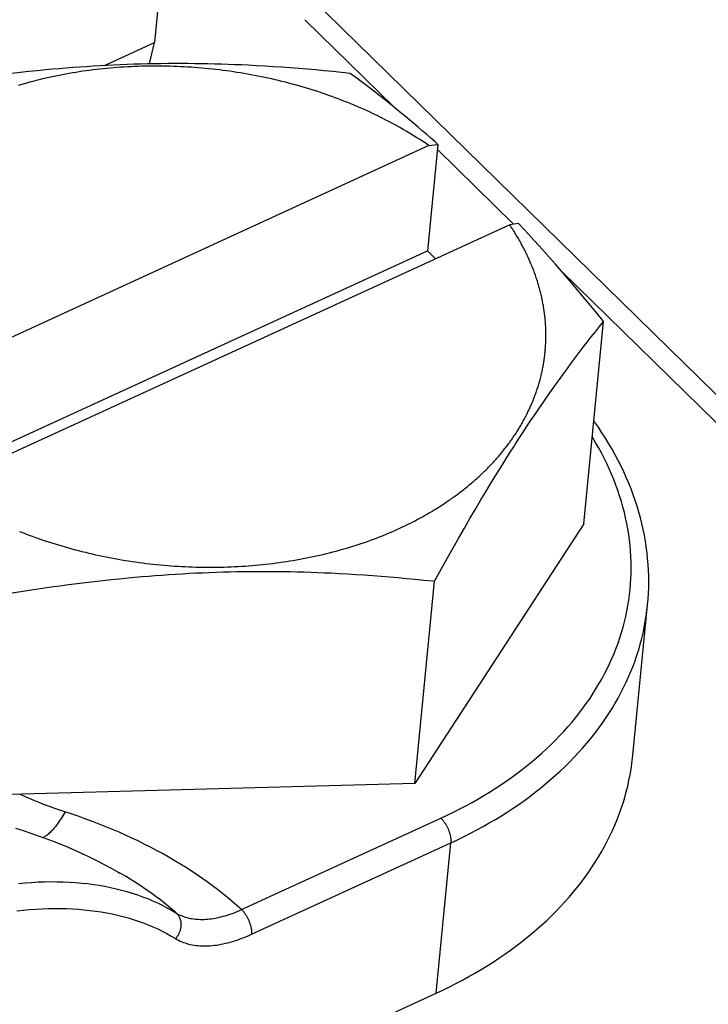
# Model space of a CAD drawing. Extents: x 0 to 594, y 0 to 420.
# Tile 54 of 101: x 514.49 to 516.31, y 109.19 to 111.8. Entities that reach past the tile are written whole.
import ezdxf

# ---------------------------------------------------------------- set-up
doc = ezdxf.new("R2010")
doc.units = 0
doc.header["$LTSCALE"] = 32.67
doc.layers.get('0').update_dxf_attribs({"linetype": 'CONTINUOUS'})

msp = doc.modelspace()

# ---------------------------------------------------------------- linework, layer by layer
at = {"color": 7, "linetype": 'CONTINUOUS'}
for p, q in [((515.3562, 116.9567), (514.8461, 111.7373)), ((515.2443, 111.7982), (515.4804, 111.5668)), ((514.8331, 111.681), (514.8461, 111.7373)), ((514.8992, 111.6818), (514.8813, 111.6817)), ((514.9171, 111.6818), (514.8992, 111.6818)), ((514.9349, 111.6817), (514.9171, 111.6818)), ((514.9528, 111.6816), (514.9349, 111.6817)), ((514.4906, 111.6581), (514.468, 111.6556)), ((514.5131, 111.6605), (514.4906, 111.6581)), ((514.5356, 111.6628), (514.5131, 111.6605)), ((514.5581, 111.665), (514.5356, 111.6628)), ((514.576, 111.6666), (514.5581, 111.665)), ((514.594, 111.6682), (514.576, 111.6666)), ((514.612, 111.6697), (514.594, 111.6682)), ((514.6299, 111.6711), (514.612, 111.6697)), ((514.629, 111.6571), (514.6201, 111.6555)), ((514.638, 111.6585), (514.629, 111.6571)), ((514.6479, 111.6724), (514.6299, 111.6711)), ((514.647, 111.66), (514.638, 111.6585)), ((514.656, 111.6613), (514.647, 111.66)), ((514.6659, 111.6736), (514.6479, 111.6724)), ((514.665, 111.6626), (514.656, 111.6613)), ((514.6741, 111.6638), (514.665, 111.6626)), ((514.6838, 111.6748), (514.6659, 111.6736)), ((514.6832, 111.665), (514.6741, 111.6638)), ((514.6923, 111.6661), (514.6832, 111.665)), ((514.7018, 111.6758), (514.6838, 111.6748)), ((514.7014, 111.6671), (514.6923, 111.6661)), ((514.7105, 111.6681), (514.7014, 111.6671)), ((514.7198, 111.6768), (514.7018, 111.6758)), ((514.7197, 111.669), (514.7105, 111.6681)), ((514.7289, 111.6699), (514.7197, 111.669)), ((514.7377, 111.6777), (514.7198, 111.6768)), ((514.7381, 111.6706), (514.7289, 111.6699)), ((514.7557, 111.6785), (514.7377, 111.6777)), ((514.7473, 111.6714), (514.7381, 111.6706)), ((514.7566, 111.672), (514.7473, 111.6714)), ((514.7737, 111.6792), (514.7557, 111.6785)), ((514.7658, 111.6726), (514.7566, 111.672)), ((514.7751, 111.6732), (514.7658, 111.6726)), ((514.7916, 111.6799), (514.7737, 111.6792)), ((514.7844, 111.6736), (514.7751, 111.6732)), ((514.7937, 111.674), (514.7844, 111.6736)), ((514.8096, 111.6804), (514.7916, 111.6799)), ((514.803, 111.6744), (514.7937, 111.674)), ((514.8123, 111.6747), (514.803, 111.6744)), ((514.8275, 111.6809), (514.8096, 111.6804)), ((514.8216, 111.6749), (514.8123, 111.6747)), ((514.831, 111.6751), (514.8216, 111.6749)), ((514.8455, 111.6812), (514.8275, 111.6809)), ((514.8403, 111.6751), (514.831, 111.6751)), ((514.8497, 111.6752), (514.8403, 111.6751)), ((514.8634, 111.6815), (514.8455, 111.6812)), ((514.859, 111.6751), (514.8497, 111.6752)), ((514.8684, 111.6751), (514.859, 111.6751)), ((514.8813, 111.6817), (514.8634, 111.6815)), ((514.8778, 111.6749), (514.8684, 111.6751)), ((514.8872, 111.6747), (514.8778, 111.6749)), ((514.8965, 111.6744), (514.8872, 111.6747)), ((514.9059, 111.674), (514.8965, 111.6744)), ((514.9153, 111.6736), (514.9059, 111.674)), ((514.9247, 111.6731), (514.9153, 111.6736)), ((514.9341, 111.6726), (514.9247, 111.6731)), ((514.9435, 111.672), (514.9341, 111.6726)), ((514.9528, 111.6713), (514.9435, 111.672)), ((514.9706, 111.6813), (514.9528, 111.6816)), ((514.9622, 111.6706), (514.9528, 111.6713)), ((514.9716, 111.6698), (514.9622, 111.6706)), ((514.9884, 111.681), (514.9706, 111.6813)), ((514.981, 111.669), (514.9716, 111.6698)), ((514.9903, 111.6681), (514.981, 111.669)), ((515.0062, 111.6806), (514.9884, 111.681)), ((514.9997, 111.6671), (514.9903, 111.6681)), ((515.0091, 111.666), (514.9997, 111.6671)), ((515.0239, 111.6801), (515.0062, 111.6806)), ((515.0184, 111.6649), (515.0091, 111.666)), ((515.0277, 111.6638), (515.0184, 111.6649)), ((515.0417, 111.6795), (515.0239, 111.6801)), ((515.0371, 111.6626), (515.0277, 111.6638)), ((515.0464, 111.6613), (515.0371, 111.6626)), ((515.0594, 111.6788), (515.0417, 111.6795)), ((515.0557, 111.6599), (515.0464, 111.6613)), ((515.065, 111.6585), (515.0557, 111.6599)), ((515.0772, 111.6781), (515.0594, 111.6788)), ((515.0742, 111.657), (515.065, 111.6585)), ((515.0835, 111.6555), (515.0742, 111.657)), ((515.0949, 111.6773), (515.0772, 111.6781)), ((515.1171, 111.6762), (515.0949, 111.6773)), ((515.1393, 111.6749), (515.1171, 111.6762)), ((515.1615, 111.6735), (515.1393, 111.6749)), ((515.1838, 111.6721), (515.1615, 111.6735)), ((515.2061, 111.6704), (515.1838, 111.6721)), ((515.2284, 111.6687), (515.2061, 111.6704)), ((515.2509, 111.6669), (515.2284, 111.6687)), ((515.2735, 111.6649), (515.2509, 111.6669)), ((515.2962, 111.6629), (515.2735, 111.6649)), ((515.319, 111.6607), (515.2962, 111.6629)), ((515.342, 111.6584), (515.319, 111.6607)), ((515.3652, 111.6559), (515.342, 111.6584)), ((515.3797, 111.6452), (515.3652, 111.6559)), ((514.5069, 111.6301), (514.4985, 111.6277)), ((514.5154, 111.6324), (514.5069, 111.6301)), ((514.524, 111.6346), (514.5154, 111.6324)), ((514.5325, 111.6368), (514.524, 111.6346)), ((514.5411, 111.639), (514.5325, 111.6368)), ((514.5498, 111.6411), (514.5411, 111.639)), ((514.5585, 111.6431), (514.5498, 111.6411)), ((514.5672, 111.645), (514.5585, 111.6431)), ((514.5759, 111.6469), (514.5672, 111.645)), ((514.5847, 111.6488), (514.5759, 111.6469)), ((514.5935, 111.6506), (514.5847, 111.6488)), ((514.6023, 111.6523), (514.5935, 111.6506)), ((514.6112, 111.6539), (514.6023, 111.6523)), ((514.6201, 111.6555), (514.6112, 111.6539)), ((515.0927, 111.6539), (515.0835, 111.6555)), ((515.102, 111.6522), (515.0927, 111.6539)), ((515.1112, 111.6505), (515.102, 111.6522)), ((515.1204, 111.6487), (515.1112, 111.6505)), ((515.1295, 111.6469), (515.1204, 111.6487)), ((515.1387, 111.645), (515.1295, 111.6469)), ((515.1478, 111.643), (515.1387, 111.645)), ((515.1569, 111.641), (515.1478, 111.643)), ((515.166, 111.6389), (515.1569, 111.641)), ((515.1751, 111.6368), (515.166, 111.6389)), ((515.1841, 111.6346), (515.1751, 111.6368)), ((515.1932, 111.6323), (515.1841, 111.6346)), ((515.2021, 111.63), (515.1932, 111.6323)), ((515.2111, 111.6276), (515.2021, 111.63)), ((515.394, 111.6344), (515.3797, 111.6452)), ((515.4082, 111.6236), (515.394, 111.6344)), ((515.22, 111.6252), (515.2111, 111.6276)), ((515.229, 111.6227), (515.22, 111.6252)), ((515.2378, 111.6201), (515.229, 111.6227)), ((515.2467, 111.6175), (515.2378, 111.6201)), ((515.2555, 111.6149), (515.2467, 111.6175)), ((515.2643, 111.6121), (515.2555, 111.6149)), ((515.273, 111.6093), (515.2643, 111.6121)), ((515.2818, 111.6065), (515.273, 111.6093)), ((515.2904, 111.6036), (515.2818, 111.6065)), ((515.2991, 111.6006), (515.2904, 111.6036)), ((515.4223, 111.6127), (515.4082, 111.6236)), ((515.4364, 111.6018), (515.4223, 111.6127)), ((515.3077, 111.5976), (515.2991, 111.6006)), ((515.3163, 111.5946), (515.3077, 111.5976)), ((515.3248, 111.5914), (515.3163, 111.5946)), ((515.3333, 111.5883), (515.3248, 111.5914)), ((515.3418, 111.585), (515.3333, 111.5883)), ((515.3502, 111.5817), (515.3418, 111.585)), ((515.3586, 111.5784), (515.3502, 111.5817)), ((515.3669, 111.575), (515.3586, 111.5784)), ((515.4504, 111.5908), (515.4364, 111.6018)), ((515.4643, 111.5797), (515.4504, 111.5908)), ((515.4782, 111.5685), (515.4643, 111.5797)), ((515.3752, 111.5716), (515.3669, 111.575)), ((515.3835, 111.5681), (515.3752, 111.5716)), ((515.3917, 111.5645), (515.3835, 111.5681)), ((515.3999, 111.5609), (515.3917, 111.5645)), ((515.408, 111.5572), (515.3999, 111.5609)), ((515.4161, 111.5535), (515.408, 111.5572)), ((515.4241, 111.5498), (515.4161, 111.5535)), ((515.4893, 111.5595), (515.4782, 111.5685)), ((515.5004, 111.5505), (515.4893, 111.5595)), ((515.444, 111.5401), (515.436, 111.544)), ((515.4518, 111.5362), (515.444, 111.5401)), ((515.4596, 111.5322), (515.4518, 111.5362)), ((515.4674, 111.5281), (515.4596, 111.5322)), ((515.4751, 111.5241), (515.4674, 111.5281)), ((515.5115, 111.5413), (515.5004, 111.5505)), ((515.5226, 111.5321), (515.5115, 111.5413)), ((515.5336, 111.5228), (515.5226, 111.5321)), ((515.4827, 111.5199), (515.4751, 111.5241)), ((515.4903, 111.5157), (515.4827, 111.5199)), ((515.4979, 111.5115), (515.4903, 111.5157)), ((515.5053, 111.5072), (515.4979, 111.5115)), ((515.5128, 111.5029), (515.5053, 111.5072)), ((515.5202, 111.4985), (515.5128, 111.5029)), ((515.5447, 111.5134), (515.5336, 111.5228)), ((515.5558, 111.5039), (515.5447, 111.5134)), ((515.5668, 111.4943), (515.5558, 111.5039)), ((515.5275, 111.4941), (515.5202, 111.4985)), ((515.5347, 111.4896), (515.5275, 111.4941)), ((515.5419, 111.4851), (515.5347, 111.4896)), ((515.5491, 111.4805), (515.5419, 111.4851)), ((515.5562, 111.4759), (515.5491, 111.4805)), ((515.5632, 111.4713), (515.5562, 111.4759)), ((515.5779, 111.4847), (515.5668, 111.4943)), ((515.589, 111.4749), (515.5779, 111.4847)), ((515.5973, 111.4675), (515.589, 111.4749)), ((515.5736, 111.4642), (514.0554, 110.7671)), ((515.5973, 111.4675), (515.5697, 111.1854)), ((515.5736, 111.4642), (515.5973, 111.4675)), ((515.5959, 111.4536), (515.7976, 111.2559)), ((515.7875, 111.2545), (514.2693, 110.5575)), ((515.8112, 111.2578), (515.7875, 111.2545)), ((515.8248, 111.2432), (515.8112, 111.2578)), ((515.8384, 111.2285), (515.8248, 111.2432)), ((515.8519, 111.2136), (515.8384, 111.2285)), ((515.8654, 111.1987), (515.8519, 111.2136)), ((515.8789, 111.1836), (515.8654, 111.1987)), ((514.0026, 110.4659), (515.5697, 111.1854)), ((515.5697, 111.1854), (515.5912, 111.1644)), ((515.8924, 111.1684), (515.8789, 111.1836)), ((515.9086, 111.15), (515.8924, 111.1684)), ((515.9247, 111.1314), (515.9086, 111.15)), ((515.9409, 111.1126), (515.9247, 111.1314)), ((515.9253, 111.1307), (518.8096, 108.3038)), ((515.9571, 111.0936), (515.9409, 111.1126)), ((515.9733, 111.0744), (515.9571, 111.0936)), ((515.9923, 111.0517), (515.9733, 111.0744)), ((516.0115, 111.0286), (515.9923, 111.0517)), ((516.0307, 111.005), (516.0115, 111.0286)), ((516.0363, 110.9982), (516.0307, 111.005)), ((515.9838, 110.4618), (516.0363, 110.9982)), ((516.0145, 110.9709), (516.0253, 110.9846)), ((516.0253, 110.9846), (516.0363, 110.9982)), ((515.9931, 110.9435), (516.0038, 110.9572)), ((516.0038, 110.9572), (516.0145, 110.9709)), ((515.9719, 110.9158), (515.9825, 110.9297)), ((515.9825, 110.9297), (515.9931, 110.9435)), ((515.9508, 110.8877), (515.9613, 110.9018)), ((515.9613, 110.9018), (515.9719, 110.9158)), ((515.9298, 110.8591), (515.9403, 110.8735)), ((515.9403, 110.8735), (515.9508, 110.8877)), ((515.9192, 110.8445), (515.9298, 110.8591)), ((515.8981, 110.8149), (515.9087, 110.8298)), ((515.9087, 110.8298), (515.9192, 110.8445)), ((515.8769, 110.7845), (515.8875, 110.7998)), ((515.8875, 110.7998), (515.8981, 110.8149)), ((515.8555, 110.7532), (515.8662, 110.769)), ((515.8662, 110.769), (515.8769, 110.7845)), ((515.8448, 110.7373), (515.8555, 110.7532)), ((515.8233, 110.7049), (515.8341, 110.7212)), ((515.8341, 110.7212), (515.8448, 110.7373)), ((515.8126, 110.6883), (515.8233, 110.7049)), ((515.7874, 110.649), (515.7982, 110.666)), ((515.7982, 110.666), (515.8018, 110.6716)), ((515.8018, 110.6716), (515.8126, 110.6883)), ((515.7747, 110.6289), (515.7874, 110.649)), ((515.7621, 110.6086), (515.7747, 110.6289)), ((515.7367, 110.5673), (515.7494, 110.5881)), ((515.7494, 110.5881), (515.7621, 110.6086)), ((515.724, 110.5463), (515.7367, 110.5673)), ((515.7113, 110.525), (515.724, 110.5463)), ((515.6968, 110.5004), (515.7113, 110.525)), ((515.6822, 110.4755), (515.6968, 110.5004)), ((515.5039, 110.4535), (515.5114, 110.4571)), ((515.9838, 110.4618), (515.5358, 109.7732)), ((515.6675, 110.4502), (515.6822, 110.4755)), ((514.4885, 110.4416), (514.4969, 110.4383)), ((514.4969, 110.4383), (514.5053, 110.435)), ((514.5053, 110.435), (514.5138, 110.4318)), ((514.5138, 110.4318), (514.5223, 110.4287)), ((514.5223, 110.4287), (514.5309, 110.4256)), ((515.4424, 110.427), (515.4503, 110.4301)), ((515.4503, 110.4301), (515.4581, 110.4333)), ((515.4581, 110.4333), (515.4659, 110.4365)), ((515.4659, 110.4365), (515.4736, 110.4398)), ((515.4736, 110.4398), (515.4813, 110.4432)), ((515.4813, 110.4432), (515.4889, 110.4466)), ((515.4889, 110.4466), (515.4964, 110.45)), ((515.4964, 110.45), (515.5039, 110.4535)), ((515.6527, 110.4244), (515.6675, 110.4502)), ((514.5309, 110.4256), (514.5395, 110.4225)), ((514.5395, 110.4225), (514.5481, 110.4195)), ((514.5481, 110.4195), (514.5568, 110.4166)), ((514.5568, 110.4166), (514.5655, 110.4137)), ((514.5655, 110.4137), (514.5742, 110.4109)), ((514.5742, 110.4109), (514.583, 110.4082)), ((514.583, 110.4082), (514.5918, 110.4055)), ((514.5918, 110.4055), (514.6006, 110.4028)), ((514.6006, 110.4028), (514.6095, 110.4002)), ((515.3695, 110.4015), (515.3778, 110.4041)), ((515.3778, 110.4041), (515.386, 110.4067)), ((515.386, 110.4067), (515.3942, 110.4095)), ((515.3942, 110.4095), (515.4024, 110.4122)), ((515.4024, 110.4122), (515.4105, 110.4151)), ((515.4105, 110.4151), (515.4186, 110.418)), ((515.4186, 110.418), (515.4266, 110.4209)), ((515.4266, 110.4209), (515.4345, 110.4239)), ((515.4345, 110.4239), (515.4424, 110.427)), ((515.6378, 110.3983), (515.6527, 110.4244)), ((514.6095, 110.4002), (514.6184, 110.3977)), ((514.6184, 110.3977), (514.6273, 110.3953)), ((514.6273, 110.3953), (514.6363, 110.3928)), ((514.6363, 110.3928), (514.6452, 110.3905)), ((514.6452, 110.3905), (514.6542, 110.3882)), ((514.6542, 110.3882), (514.6633, 110.386)), ((514.6633, 110.386), (514.6723, 110.3838)), ((514.6723, 110.3838), (514.6814, 110.3817)), ((514.6814, 110.3817), (514.6905, 110.3796)), ((514.6905, 110.3796), (514.6996, 110.3776)), ((514.6996, 110.3776), (514.7088, 110.3757)), ((515.267, 110.3747), (515.2757, 110.3766)), ((515.2757, 110.3766), (515.2844, 110.3786)), ((515.2844, 110.3786), (515.2931, 110.3806)), ((515.2931, 110.3806), (515.3018, 110.3827)), ((515.3018, 110.3827), (515.3104, 110.3848)), ((515.3104, 110.3848), (515.3189, 110.387)), ((515.3189, 110.387), (515.3275, 110.3893)), ((515.3275, 110.3893), (515.336, 110.3916)), ((515.336, 110.3916), (515.3444, 110.394)), ((515.3444, 110.394), (515.3528, 110.3964)), ((515.3528, 110.3964), (515.3612, 110.3989)), ((515.3612, 110.3989), (515.3695, 110.4015)), ((515.6228, 110.3717), (515.6378, 110.3983)), ((514.7088, 110.3757), (514.7179, 110.3738)), ((514.7317, 110.3712), (514.7409, 110.3694)), ((514.7409, 110.3694), (514.7502, 110.3678)), ((514.7502, 110.3678), (514.7594, 110.3662)), ((514.7594, 110.3662), (514.7687, 110.3646)), ((514.7687, 110.3646), (514.7779, 110.3632)), ((514.7779, 110.3632), (514.7872, 110.3618)), ((514.7872, 110.3618), (514.7965, 110.3604)), ((514.7965, 110.3604), (514.8058, 110.3591)), ((514.8058, 110.3591), (514.8152, 110.3579)), ((514.8152, 110.3579), (514.8245, 110.3567)), ((514.8245, 110.3567), (514.8338, 110.3556)), ((514.8338, 110.3556), (514.8432, 110.3546)), ((514.8432, 110.3546), (514.8526, 110.3536)), ((514.8526, 110.3536), (514.8619, 110.3527)), ((514.8619, 110.3527), (514.8713, 110.3518)), ((514.8713, 110.3518), (514.8807, 110.351)), ((514.8807, 110.351), (514.8901, 110.3503)), ((514.8901, 110.3503), (514.8994, 110.3497)), ((515.0863, 110.3496), (515.0956, 110.3503)), ((515.0956, 110.3503), (515.1048, 110.351)), ((515.1048, 110.351), (515.114, 110.3518)), ((515.114, 110.3518), (515.1232, 110.3527)), ((515.1232, 110.3527), (515.1324, 110.3536)), ((515.1324, 110.3536), (515.1415, 110.3546)), ((515.1415, 110.3546), (515.1506, 110.3556)), ((515.1506, 110.3556), (515.1597, 110.3567)), ((515.1597, 110.3567), (515.1688, 110.3579)), ((515.1688, 110.3579), (515.1779, 110.3591)), ((515.1779, 110.3591), (515.1869, 110.3604)), ((515.1869, 110.3604), (515.1959, 110.3617)), ((515.1959, 110.3617), (515.2049, 110.3631)), ((515.2049, 110.3631), (515.2139, 110.3646)), ((515.2139, 110.3646), (515.2228, 110.3661)), ((515.2228, 110.3661), (515.2317, 110.3677)), ((515.2317, 110.3677), (515.2406, 110.3694)), ((515.2406, 110.3694), (515.2494, 110.3711)), ((515.2494, 110.3711), (515.2582, 110.3729)), ((515.2582, 110.3729), (515.267, 110.3747)), ((515.6057, 110.341), (515.6228, 110.3717)), ((514.8305, 110.323), (514.8485, 110.3244)), ((514.8485, 110.3244), (514.8664, 110.3258)), ((514.8664, 110.3258), (514.8844, 110.327)), ((514.8844, 110.327), (514.9024, 110.3282)), ((514.8994, 110.3497), (514.9088, 110.3491)), ((514.9024, 110.3282), (514.9203, 110.3293)), ((514.9088, 110.3491), (514.9182, 110.3485)), ((514.9182, 110.3485), (514.9276, 110.348)), ((514.9203, 110.3293), (514.9383, 110.3303)), ((514.9276, 110.348), (514.937, 110.3476)), ((514.937, 110.3476), (514.9464, 110.3473)), ((514.9383, 110.3303), (514.9563, 110.3312)), ((514.9464, 110.3473), (514.9557, 110.347)), ((514.9557, 110.347), (514.9651, 110.3468)), ((514.9563, 110.3312), (514.9742, 110.332)), ((514.9651, 110.3468), (514.9745, 110.3466)), ((514.9742, 110.332), (514.9922, 110.3328)), ((514.9745, 110.3466), (514.9839, 110.3465)), ((514.9839, 110.3465), (514.9932, 110.3465)), ((514.9922, 110.3328), (515.0102, 110.3334)), ((514.9932, 110.3465), (515.0026, 110.3465)), ((515.0026, 110.3465), (515.0119, 110.3466)), ((515.0102, 110.3334), (515.0281, 110.334)), ((515.0119, 110.3466), (515.0213, 110.3468)), ((515.0213, 110.3468), (515.0306, 110.347)), ((515.0281, 110.334), (515.0461, 110.3345)), ((515.0306, 110.347), (515.0399, 110.3473)), ((515.0399, 110.3473), (515.0492, 110.3476)), ((515.0461, 110.3345), (515.064, 110.3348)), ((515.0492, 110.3476), (515.0585, 110.348)), ((515.0585, 110.348), (515.0678, 110.3485)), ((515.064, 110.3348), (515.0819, 110.3351)), ((515.0678, 110.3485), (515.0771, 110.349)), ((515.0771, 110.349), (515.0863, 110.3496)), ((515.0819, 110.3351), (515.0998, 110.3353)), ((515.0998, 110.3353), (515.1177, 110.3355)), ((515.1177, 110.3355), (515.1356, 110.3355)), ((515.1356, 110.3355), (515.1535, 110.3354)), ((515.1535, 110.3354), (515.1713, 110.3353)), ((515.1713, 110.3353), (515.1891, 110.3351)), ((515.1891, 110.3351), (515.207, 110.3348)), ((515.207, 110.3348), (515.2247, 110.3344)), ((515.2247, 110.3344), (515.2425, 110.3339)), ((515.2425, 110.3339), (515.2603, 110.3334)), ((515.2603, 110.3334), (515.278, 110.3327)), ((515.278, 110.3327), (515.2958, 110.332)), ((515.2958, 110.332), (515.3135, 110.3312)), ((515.3135, 110.3312), (515.3357, 110.3301)), ((515.3357, 110.3301), (515.3579, 110.3289)), ((515.3579, 110.3289), (515.3801, 110.3275)), ((515.3801, 110.3275), (515.4023, 110.3261)), ((515.4023, 110.3261), (515.4246, 110.3245)), ((515.4246, 110.3245), (515.447, 110.3228)), ((515.5882, 110.3096), (515.6057, 110.341)), ((514.5955, 110.2973), (514.6184, 110.3004)), ((514.6184, 110.3004), (514.6411, 110.3033)), ((514.6411, 110.3033), (514.6639, 110.3061)), ((514.6639, 110.3061), (514.6865, 110.3088)), ((514.6865, 110.3088), (514.7091, 110.3113)), ((514.7091, 110.3113), (514.7316, 110.3138)), ((514.7316, 110.3138), (514.7541, 110.3161)), ((514.7541, 110.3161), (514.7766, 110.3183)), ((514.7766, 110.3183), (514.7946, 110.3199)), ((514.7946, 110.3199), (514.8125, 110.3215)), ((514.8125, 110.3215), (514.8305, 110.323)), ((515.447, 110.3228), (515.4694, 110.321)), ((515.4694, 110.321), (515.492, 110.319)), ((515.492, 110.319), (515.5146, 110.317)), ((515.5146, 110.317), (515.5374, 110.3148)), ((515.5358, 109.7732), (515.5882, 110.3096)), ((515.5374, 110.3148), (515.5604, 110.3125)), ((514.4692, 110.2787), (514.4977, 110.2832)), ((514.4977, 110.2832), (514.526, 110.2875)), ((514.526, 110.2875), (514.5493, 110.2909)), ((514.5493, 110.2909), (514.5724, 110.2942)), ((514.5724, 110.2942), (514.5955, 110.2973)), ((516.114, 109.8478), (516.1529, 110.2465)), ((515.5358, 109.7732), (514.4167, 109.7423)), ((514.8381, 108.8707), (515.5926, 109.2171))]:
    msp.add_line(p, q, dxfattribs=at)
at = {"color": 9, "linetype": 'CONTINUOUS'}
for p, q in [((515.2139, 111.9021), (518.7792, 108.4077)), ((514.7136, 111.6765), (514.8461, 111.7373)), ((515.0772, 109.4386), (515.6054, 109.6812)), ((515.1033, 109.3733), (515.6316, 109.6158)), ((515.5926, 109.2171), (515.6316, 109.6158))]:
    msp.add_line(p, q, dxfattribs=at)
at = {"color": 7, "linetype": 'CONTINUOUS'}
for points in [[(514.4985, 111.6277), (514.4943, 111.6265), (514.4859, 111.624)], [(515.436, 111.544), (515.4321, 111.5459), (515.4241, 111.5498)], [(515.5736, 111.4642), (515.5702, 111.4666), (515.5632, 111.4713)], [(515.8817, 111.0011), (515.8814, 111.0043), (515.8811, 111.0076), (515.8808, 111.0108), (515.8804, 111.014), (515.88, 111.0173), (515.8796, 111.0205), (515.8792, 111.0238), (515.8787, 111.027), (515.8783, 111.0302), (515.8778, 111.0335), (515.8773, 111.0367), (515.8767, 111.04), (515.8761, 111.0432), (515.8756, 111.0464), (515.8749, 111.0497), (515.8743, 111.0529), (515.8736, 111.0561), (515.873, 111.0594), (515.8723, 111.0626), (515.8715, 111.0658), (515.8708, 111.0691), (515.87, 111.0723), (515.8692, 111.0755), (515.8684, 111.0787), (515.8676, 111.082), (515.8667, 111.0852), (515.8658, 111.0884), (515.8649, 111.0916), (515.864, 111.0948), (515.863, 111.0981), (515.8621, 111.1013), (515.8611, 111.1045), (515.8601, 111.1077), (515.859, 111.1109), (515.8579, 111.1141), (515.8569, 111.1173), (515.8558, 111.1205), (515.8546, 111.1237), (515.8535, 111.1269), (515.8523, 111.1301), (515.8511, 111.1333), (515.8499, 111.1364), (515.8486, 111.1396), (515.8474, 111.1428), (515.8461, 111.146), (515.8448, 111.1491), (515.8435, 111.1523), (515.8421, 111.1555), (515.8407, 111.1586), (515.8393, 111.1618), (515.8379, 111.165), (515.8365, 111.1681), (515.835, 111.1713), (515.8335, 111.1744), (515.832, 111.1775), (515.8305, 111.1807), (515.829, 111.1838), (515.8274, 111.1869), (515.8258, 111.1901), (515.8242, 111.1932), (515.8226, 111.1963), (515.8209, 111.1994), (515.8192, 111.2025), (515.8175, 111.2056), (515.8158, 111.2087), (515.8141, 111.2118), (515.8123, 111.2149), (515.8105, 111.218), (515.8087, 111.221), (515.8069, 111.2241), (515.8051, 111.2272), (515.8032, 111.2302), (515.8013, 111.2333), (515.7994, 111.2363), (515.7975, 111.2394), (515.7955, 111.2424), (515.7936, 111.2455), (515.7916, 111.2485), (515.7896, 111.2515), (515.7875, 111.2545)], [(515.5114, 110.4571), (515.5151, 110.4589), (515.5187, 110.4607), (515.5224, 110.4625), (515.5261, 110.4643), (515.5297, 110.4662), (515.5334, 110.468), (515.537, 110.4699), (515.5406, 110.4718), (515.5441, 110.4737), (515.5477, 110.4756), (515.5513, 110.4776), (515.5548, 110.4795), (515.5583, 110.4814), (515.5619, 110.4834), (515.5653, 110.4854), (515.5688, 110.4874), (515.5723, 110.4894), (515.5757, 110.4914), (515.5792, 110.4934), (515.5826, 110.4955), (515.586, 110.4975), (515.5894, 110.4996), (515.5927, 110.5016), (515.5961, 110.5037), (515.5994, 110.5058), (515.6028, 110.5079), (515.6061, 110.5101), (515.6094, 110.5122), (515.6126, 110.5144), (515.6159, 110.5165), (515.6191, 110.5187), (515.6223, 110.5209), (515.6255, 110.5231), (515.6287, 110.5253), (515.6319, 110.5275), (515.6351, 110.5297), (515.6382, 110.532), (515.6413, 110.5342), (515.6444, 110.5365), (515.6475, 110.5387), (515.6506, 110.541), (515.6536, 110.5433), (515.6567, 110.5456), (515.6597, 110.548), (515.6627, 110.5503), (515.6657, 110.5526), (515.6686, 110.555), (515.6716, 110.5573), (515.6745, 110.5597), (515.6774, 110.5621), (515.6803, 110.5645), (515.6832, 110.5669), (515.6861, 110.5693), (515.6889, 110.5717), (515.6917, 110.5742), (515.6945, 110.5766), (515.6973, 110.5791), (515.7001, 110.5816), (515.7028, 110.584), (515.7055, 110.5865), (515.7083, 110.589), (515.7109, 110.5915), (515.7136, 110.594), (515.7163, 110.5966), (515.7189, 110.5991), (515.7215, 110.6017), (515.7241, 110.6042), (515.7267, 110.6068), (515.7293, 110.6094), (515.7318, 110.612), (515.7343, 110.6146), (515.7368, 110.6172), (515.7393, 110.6198), (515.7418, 110.6224), (515.7442, 110.625), (515.7466, 110.6277), (515.749, 110.6303), (515.7514, 110.633), (515.7538, 110.6357), (515.7561, 110.6383), (515.7584, 110.641), (515.7607, 110.6437), (515.763, 110.6464), (515.7653, 110.6491), (515.7675, 110.6519), (515.7698, 110.6546), (515.772, 110.6573), (515.7741, 110.6601), (515.7763, 110.6628), (515.7785, 110.6656), (515.7806, 110.6684), (515.7827, 110.6712), (515.7848, 110.674), (515.7868, 110.6767), (515.7889, 110.6796), (515.7909, 110.6824), (515.7929, 110.6852), (515.7949, 110.688), (515.7968, 110.6909), (515.7987, 110.6937), (515.8007, 110.6966), (515.8026, 110.6994), (515.8044, 110.7023), (515.8063, 110.7051), (515.8081, 110.708), (515.8099, 110.7109), (515.8117, 110.7138), (515.8135, 110.7167), (515.8152, 110.7196), (515.817, 110.7225), (515.8187, 110.7255), (515.8203, 110.7284), (515.822, 110.7313), (515.8236, 110.7343), (515.8253, 110.7372), (515.8269, 110.7402), (515.8284, 110.7431), (515.83, 110.7461), (515.8315, 110.7491), (515.833, 110.7521), (515.8345, 110.7551), (515.836, 110.7581), (515.8374, 110.7611), (515.8389, 110.7641), (515.8403, 110.7671), (515.8416, 110.7701), (515.843, 110.7731), (515.8443, 110.7761), (515.8456, 110.7792), (515.8469, 110.7822), (515.8482, 110.7853), (515.8495, 110.7883), (515.8507, 110.7914), (515.8519, 110.7944), (515.8531, 110.7975), (515.8542, 110.8006), (515.8554, 110.8037), (515.8565, 110.8067), (515.8576, 110.8098), (515.8586, 110.8129), (515.8597, 110.816), (515.8607, 110.8191), (515.8617, 110.8222), (515.8627, 110.8253), (515.8637, 110.8284), (515.8646, 110.8316), (515.8655, 110.8347), (515.8664, 110.8378), (515.8673, 110.8409), (515.8681, 110.8441), (515.8689, 110.8472), (515.8697, 110.8504), (515.8705, 110.8535), (515.8713, 110.8567), (515.872, 110.8598), (515.8727, 110.863), (515.8734, 110.8661), (515.8741, 110.8693), (515.8747, 110.8725), (515.8753, 110.8756), (515.8759, 110.8788), (515.8765, 110.882), (515.8771, 110.8852), (515.8776, 110.8883), (515.8781, 110.8915), (515.8786, 110.8947), (515.879, 110.8979), (515.8795, 110.9011), (515.8799, 110.9043), (515.8803, 110.9075), (515.8807, 110.9107), (515.881, 110.9139), (515.8813, 110.9171), (515.8816, 110.9203), (515.8819, 110.9235), (515.8822, 110.9268), (515.8824, 110.93), (515.8826, 110.9332), (515.8828, 110.9364), (515.883, 110.9396), (515.8831, 110.9429), (515.8832, 110.9461), (515.8833, 110.9493), (515.8834, 110.9525), (515.8834, 110.9558), (515.8835, 110.959), (515.8835, 110.9622), (515.8835, 110.9655), (515.8834, 110.9687), (515.8833, 110.9719), (515.8833, 110.9752), (515.8831, 110.9784), (515.883, 110.9816), (515.8829, 110.9849), (515.8827, 110.9881), (515.8825, 110.9914), (515.8823, 110.9946), (515.882, 110.9978), (515.8817, 111.0011)], [(516.1529, 110.2465), (516.1542, 110.2617), (516.1552, 110.277), (516.1558, 110.2924), (516.156, 110.3077), (516.1558, 110.3231), (516.1553, 110.3385), (516.1544, 110.3539), (516.1531, 110.3694), (516.1514, 110.3848), (516.1494, 110.4002), (516.1471, 110.4157), (516.1443, 110.4311), (516.1412, 110.4465), (516.1377, 110.462), (516.1338, 110.4774), (516.1296, 110.4927), (516.125, 110.5081), (516.12, 110.5234), (516.1147, 110.5387), (516.109, 110.5539), (516.1029, 110.5691), (516.0965, 110.5843), (516.0897, 110.5994), (516.0825, 110.6144), (516.075, 110.6294), (516.0672, 110.6443), (516.0589, 110.6591), (516.0503, 110.6738), (516.0414, 110.6885), (516.0321, 110.7031), (516.0225, 110.7176), (516.0125, 110.732), (516.0105, 110.7347)], [(514.7179, 110.3738), (514.7225, 110.3729), (514.7317, 110.3712)], [(515.5604, 110.3125), (515.5836, 110.3101), (515.5882, 110.3096)], [(515.5926, 109.2171), (515.6104, 109.2254), (515.6279, 109.2339), (515.6452, 109.2427), (515.6623, 109.2517), (515.6791, 109.2609), (515.6956, 109.2703), (515.7119, 109.2799), (515.7279, 109.2897), (515.7437, 109.2997), (515.7592, 109.3099), (515.7744, 109.3203), (515.7893, 109.3309), (515.804, 109.3417), (515.8183, 109.3527), (515.8324, 109.3638), (515.8462, 109.3752), (515.8596, 109.3867), (515.8728, 109.3984), (515.8856, 109.4102), (515.8981, 109.4223), (515.9104, 109.4344), (515.9223, 109.4468), (515.9338, 109.4593), (515.9451, 109.4719), (515.956, 109.4847), (515.9665, 109.4977), (515.9768, 109.5108), (515.9867, 109.524), (515.9962, 109.5373), (516.0054, 109.5508), (516.0143, 109.5644), (516.0228, 109.5782), (516.0309, 109.592), (516.0387, 109.606), (516.0461, 109.62), (516.0532, 109.6342), (516.0599, 109.6485), (516.0663, 109.6628), (516.0722, 109.6773), (516.0778, 109.6919), (516.0831, 109.7065), (516.0879, 109.7212), (516.0924, 109.736), (516.0965, 109.7508), (516.1003, 109.7657), (516.1036, 109.7807), (516.1066, 109.7958), (516.1092, 109.8109), (516.1115, 109.826), (516.1133, 109.8412), (516.114, 109.8478)], [(514.4779, 109.6543), (514.4982, 109.648), (514.5184, 109.6415), (514.5385, 109.6346), (514.5585, 109.6274), (514.5783, 109.6199), (514.598, 109.612), (514.6175, 109.6039), (514.6369, 109.5954), (514.6562, 109.5867), (514.6753, 109.5776), (514.6942, 109.5683), (514.7129, 109.5586), (514.7316, 109.5486), (514.75, 109.5383), (514.7546, 109.5357)]]:
    msp.add_lwpolyline(points, dxfattribs=at)
at = {"color": 9, "linetype": 'CONTINUOUS'}
for points in [[(515.6054, 109.6812), (515.6223, 109.6891), (515.639, 109.6972), (515.6554, 109.7055), (515.6717, 109.714), (515.6877, 109.7228), (515.7034, 109.7317), (515.7189, 109.7408), (515.7342, 109.7501), (515.7492, 109.7596), (515.764, 109.7693), (515.7785, 109.7792), (515.7927, 109.7893), (515.8067, 109.7995), (515.8204, 109.8099), (515.8338, 109.8205), (515.8469, 109.8313), (515.8598, 109.8422), (515.8724, 109.8533), (515.8846, 109.8645), (515.8966, 109.8759), (515.9083, 109.8875), (515.9197, 109.8992), (515.9308, 109.911), (515.9415, 109.923), (515.952, 109.9352), (515.9621, 109.9475), (515.972, 109.9599), (515.9815, 109.9724), (515.9906, 109.9851), (515.9995, 109.9978), (516.008, 110.0108), (516.0162, 110.0238), (516.0241, 110.0369), (516.0316, 110.0501), (516.0388, 110.0635), (516.0457, 110.0769), (516.0522, 110.0905), (516.0584, 110.1041), (516.0642, 110.1178), (516.0697, 110.1316), (516.0748, 110.1455), (516.0796, 110.1594), (516.084, 110.1735), (516.0881, 110.1876), (516.0919, 110.2017), (516.0952, 110.216), (516.0982, 110.2302), (516.1009, 110.2446), (516.1032, 110.2589), (516.1052, 110.2733), (516.1067, 110.2878), (516.108, 110.3023), (516.1088, 110.3168), (516.1094, 110.3314), (516.1095, 110.3459), (516.1093, 110.3605), (516.1087, 110.3751), (516.1078, 110.3898), (516.1065, 110.4044), (516.1049, 110.419), (516.1029, 110.4336), (516.1005, 110.4482), (516.0978, 110.4628), (516.0947, 110.4774), (516.0913, 110.492), (516.0875, 110.5065), (516.0834, 110.521), (516.0789, 110.5355), (516.074, 110.55), (516.0688, 110.5644), (516.0633, 110.5787), (516.0574, 110.593), (516.0512, 110.6073), (516.0446, 110.6215), (516.0377, 110.6356), (516.0305, 110.6497), (516.0229, 110.6637), (516.015, 110.6776), (516.0067, 110.6915), (516.0064, 110.6921)], [(515.6316, 109.6158), (515.6492, 109.624), (515.6665, 109.6325), (515.6836, 109.6411), (515.7005, 109.65), (515.7171, 109.6591), (515.7335, 109.6684), (515.7496, 109.6778), (515.7655, 109.6875), (515.7811, 109.6974), (515.7965, 109.7075), (515.8116, 109.7178), (515.8264, 109.7282), (515.8409, 109.7389), (515.8551, 109.7497), (515.8691, 109.7607), (515.8828, 109.7719), (515.8961, 109.7833), (515.9092, 109.7948), (515.922, 109.8065), (515.9344, 109.8183), (515.9466, 109.8304), (515.9584, 109.8425), (515.9699, 109.8549), (515.9811, 109.8673), (515.992, 109.88), (516.0026, 109.8927), (516.0128, 109.9056), (516.0227, 109.9187), (516.0322, 109.9319), (516.0414, 109.9452), (516.0503, 109.9586), (516.0588, 109.9721), (516.067, 109.9858), (516.0749, 109.9995), (516.0823, 110.0134), (516.0895, 110.0274), (516.0963, 110.0415), (516.1027, 110.0556), (516.1087, 110.0699), (516.1144, 110.0843), (516.1198, 110.0987), (516.1247, 110.1132), (516.1294, 110.1278), (516.1336, 110.1425), (516.1375, 110.1572), (516.141, 110.172), (516.1441, 110.1868), (516.1469, 110.2017), (516.1493, 110.2167), (516.1513, 110.2317), (516.1529, 110.2465)], [(514.6281, 109.6916), (514.5958, 109.7023), (514.582, 109.707), (514.5685, 109.7118), (514.5552, 109.7168), (514.5422, 109.7218), (514.5294, 109.727), (514.517, 109.7322), (514.5049, 109.7375), (514.493, 109.7429), (514.49, 109.7443)], [(514.6097, 109.6977), (514.6071, 109.6932), (514.6044, 109.6888), (514.6018, 109.6846), (514.5992, 109.6805), (514.5966, 109.6766), (514.594, 109.6728), (514.5915, 109.6692), (514.589, 109.6657), (514.5865, 109.6623), (514.584, 109.6591), (514.5815, 109.656), (514.5791, 109.6531), (514.5768, 109.6504), (514.5744, 109.6478), (514.5721, 109.6454), (514.5698, 109.6431), (514.5676, 109.641), (514.5653, 109.6391), (514.5632, 109.6373), (514.561, 109.6357), (514.559, 109.6343), (514.5569, 109.633), (514.5549, 109.6319), (514.553, 109.631), (514.551, 109.6302), (514.5509, 109.6301)], [(515.0772, 109.4386), (515.0649, 109.4495), (515.0524, 109.4603), (515.0396, 109.4709), (515.0265, 109.4814), (515.0132, 109.4918), (514.9997, 109.502), (514.9859, 109.5121), (514.9719, 109.522), (514.9577, 109.5318), (514.9432, 109.5414), (514.9285, 109.5508), (514.9135, 109.5601), (514.8983, 109.5693), (514.883, 109.5783), (514.8673, 109.5871), (514.8515, 109.5957), (514.8355, 109.6042), (514.8193, 109.6125), (514.8028, 109.6206), (514.7862, 109.6285), (514.7694, 109.6363), (514.7524, 109.6439), (514.7351, 109.6513), (514.7178, 109.6585), (514.7002, 109.6655), (514.6824, 109.6723), (514.6645, 109.6789), (514.6464, 109.6854), (514.6281, 109.6916)], [(515.6054, 109.6812), (515.6066, 109.68), (515.6077, 109.6788), (515.6088, 109.6776), (515.6099, 109.6763), (515.611, 109.675), (515.6121, 109.6736), (515.6132, 109.6721), (515.6142, 109.6707), (515.6152, 109.6692), (515.6163, 109.6676), (515.6173, 109.6661), (515.6182, 109.6645), (515.6192, 109.6628), (515.6201, 109.6612), (515.621, 109.6595), (515.6219, 109.6578), (515.6227, 109.6561), (515.6235, 109.6543), (515.6243, 109.6526), (515.625, 109.6508), (515.6257, 109.6491), (515.6264, 109.6473), (515.627, 109.6455), (515.6276, 109.6437), (515.6282, 109.6419), (515.6287, 109.6402), (515.6292, 109.6384), (515.6297, 109.6366), (515.6301, 109.6349), (515.6304, 109.6332), (515.6308, 109.6315), (515.631, 109.6298), (515.6313, 109.6281), (515.6315, 109.6264), (515.6316, 109.6248), (515.6317, 109.6232), (515.6318, 109.6217), (515.6318, 109.6201), (515.6318, 109.6187), (515.6317, 109.6172), (515.6316, 109.6158)], [(514.9036, 109.4299), (514.8935, 109.4387), (514.8832, 109.4473), (514.8727, 109.4558), (514.862, 109.4642), (514.8511, 109.4725), (514.84, 109.4807), (514.8287, 109.4887), (514.8172, 109.4967), (514.8055, 109.5045), (514.7936, 109.5122), (514.7815, 109.5197), (514.7692, 109.5272), (514.7568, 109.5345), (514.7546, 109.5357)], [(514.486, 109.5083), (514.5034, 109.5098), (514.5207, 109.511), (514.5379, 109.5119), (514.5548, 109.5125), (514.5717, 109.5128), (514.5883, 109.5127), (514.6048, 109.5123), (514.6211, 109.5116), (514.6372, 109.5105), (514.6532, 109.5092), (514.6689, 109.5075), (514.6845, 109.5054), (514.6998, 109.5031), (514.715, 109.5004), (514.7299, 109.4975), (514.7446, 109.4942), (514.7592, 109.4905), (514.7735, 109.4866), (514.7875, 109.4823), (514.8014, 109.4778), (514.815, 109.4729), (514.8284, 109.4677), (514.8415, 109.4621), (514.8544, 109.4563), (514.8671, 109.4502), (514.8795, 109.4437), (514.8917, 109.437), (514.907, 109.4279)], [(514.4816, 109.4357), (514.4986, 109.4375), (514.5155, 109.439), (514.5322, 109.4402), (514.5488, 109.4411), (514.5652, 109.4416), (514.5815, 109.4419), (514.5976, 109.4418), (514.6135, 109.4414), (514.6293, 109.4407), (514.6448, 109.4397), (514.6603, 109.4384), (514.6755, 109.4367), (514.6905, 109.4348), (514.7053, 109.4325), (514.72, 109.4299), (514.7344, 109.4271), (514.7487, 109.4239), (514.7627, 109.4204), (514.7765, 109.4166), (514.7901, 109.4124), (514.8035, 109.408), (514.8167, 109.4033), (514.8296, 109.3983), (514.8423, 109.3929), (514.8548, 109.3873), (514.8671, 109.3814), (514.8791, 109.3751), (514.8908, 109.3686), (514.9023, 109.3618)], [(514.907, 109.4279), (514.9104, 109.4261), (514.914, 109.4243), (514.9177, 109.4227), (514.9214, 109.4212), (514.9253, 109.4198), (514.9292, 109.4186), (514.9332, 109.4174), (514.9373, 109.4164), (514.9415, 109.4155), (514.9458, 109.4148), (514.9501, 109.4141), (514.9546, 109.4136), (514.9591, 109.4132), (514.9636, 109.413), (514.9683, 109.4128), (514.973, 109.4128), (514.9778, 109.4129), (514.9826, 109.4132), (514.9875, 109.4135), (514.9924, 109.414), (514.9974, 109.4146), (515.0025, 109.4154), (515.0076, 109.4163), (515.0127, 109.4173), (515.0179, 109.4184), (515.0232, 109.4196), (515.0284, 109.421), (515.0338, 109.4225), (515.0391, 109.4241), (515.0445, 109.4258), (515.0499, 109.4276), (515.0553, 109.4296), (515.0607, 109.4317), (515.0662, 109.4339), (515.0717, 109.4362), (515.0772, 109.4386)], [(515.0772, 109.4386), (515.0783, 109.4375), (515.0794, 109.4363), (515.0806, 109.435), (515.0817, 109.4338), (515.0828, 109.4324), (515.0838, 109.431), (515.0849, 109.4296), (515.086, 109.4282), (515.087, 109.4267), (515.088, 109.4251), (515.089, 109.4235), (515.09, 109.4219), (515.0909, 109.4203), (515.0919, 109.4187), (515.0928, 109.417), (515.0936, 109.4153), (515.0945, 109.4136), (515.0953, 109.4118), (515.096, 109.4101), (515.0968, 109.4083), (515.0975, 109.4065), (515.0982, 109.4048), (515.0988, 109.403), (515.0994, 109.4012), (515.1, 109.3994), (515.1005, 109.3976), (515.101, 109.3959), (515.1014, 109.3941), (515.1018, 109.3924), (515.1022, 109.3906), (515.1025, 109.3889), (515.1028, 109.3872), (515.103, 109.3856), (515.1032, 109.3839), (515.1034, 109.3823), (515.1035, 109.3807), (515.1035, 109.3791), (515.1036, 109.3776), (515.1035, 109.3761), (515.1035, 109.3747), (515.1033, 109.3733)], [(514.9036, 109.4299), (514.9048, 109.4288), (514.9059, 109.4277), (514.907, 109.4265), (514.908, 109.4253), (514.9089, 109.424), (514.9099, 109.4226), (514.9107, 109.4212), (514.9115, 109.4198), (514.9123, 109.4183), (514.913, 109.4168), (514.9136, 109.4152), (514.9142, 109.4136), (514.9147, 109.412), (514.9151, 109.4103), (514.9155, 109.4086), (514.9158, 109.4069), (514.9161, 109.4052), (514.9163, 109.4034), (514.9164, 109.4017), (514.9164, 109.3999), (514.9164, 109.3981), (514.9164, 109.3962), (514.9162, 109.3944), (514.916, 109.3926), (514.9158, 109.3907), (514.9155, 109.3889), (514.9151, 109.3871), (514.9146, 109.3853), (514.9141, 109.3834), (514.9136, 109.3816), (514.9129, 109.3798), (514.9122, 109.3781), (514.9115, 109.3763), (514.9107, 109.3746), (514.9098, 109.3729), (514.9089, 109.3712), (514.9079, 109.3695), (514.9069, 109.3679), (514.9058, 109.3663), (514.9047, 109.3648), (514.9036, 109.3633), (514.9023, 109.3618)], [(514.9023, 109.3618), (514.9062, 109.3595), (514.9102, 109.3574), (514.9144, 109.3554), (514.9186, 109.3535), (514.9229, 109.3518), (514.9274, 109.3502), (514.9319, 109.3488), (514.9366, 109.3475), (514.9413, 109.3463), (514.9462, 109.3453), (514.9511, 109.3445), (514.9561, 109.3438), (514.9613, 109.3432), (514.9665, 109.3428), (514.9718, 109.3425), (514.9771, 109.3424), (514.9826, 109.3424), (514.9881, 109.3426), (514.9937, 109.3429), (514.9994, 109.3434), (515.0051, 109.344), (515.0109, 109.3448), (515.0167, 109.3457), (515.0227, 109.3467), (515.0286, 109.3479), (515.0346, 109.3493), (515.0407, 109.3507), (515.0468, 109.3524), (515.053, 109.3541), (515.0592, 109.356), (515.0654, 109.3581), (515.0717, 109.3603), (515.078, 109.3626), (515.0843, 109.3651), (515.0906, 109.3677), (515.097, 109.3704), (515.1033, 109.3733)]]:
    msp.add_lwpolyline(points, dxfattribs=at)

doc.saveas('drawing.dxf')
